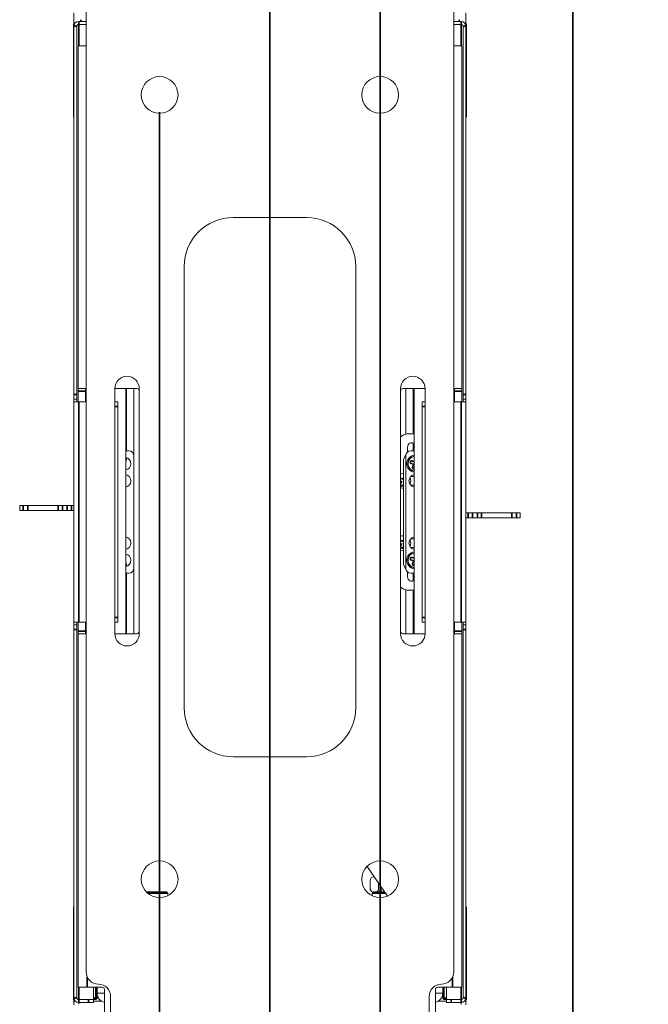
# Model space of a CAD drawing. Header units: millimetres. Extents: x 4 to 1188, y 1 to 840.
# Tile 92 of 203: x 224 to 261, y 717 to 774. Entities that reach past the tile are written whole.
import ezdxf

# ---------------------------------------------------------------- set-up
doc = ezdxf.new("R2010")
doc.units = ezdxf.units.MM
doc.layers.add('1', color=7, linetype='Continuous')
doc.styles.add('Arial Unicode MS', font='Arial Unicode MS')
doc.dimstyles.get("Standard").update_dxf_attribs({"dimtxt": 0.18, "dimasz": 0.18, "dimexe": 0.18, "dimexo": 0.0625, "dimgap": 0.09, "dimtad": 0, "dimtih": 1, "dimtoh": 1, "dimdec": 4, "dimzin": 0, "dimdsep": 46, "dimtxsty": 'Standard', "dimcen": 0.09, "dimadec": 0, "dimazin": 0, "dimtfac": 1, "dimtdec": 4, "dimtofl": 0, "dimtmove": 0, "dimatfit": 3, "dimfxl": 0, "dimtolj": 1, "dimtzin": 0, "dimarcsym": 0})

# ---------------------------------------------------------------- blocks, each defined once
blk = doc.blocks.new('_U8')
at = {"layer": '1', "color": 18, "lineweight": 35}
for p, q in [((232.289, 769.054), (232.289, 573.435)), ((245.146, 769.054), (245.146, 573.435)), ((232.289, 575.435), (245.146, 575.435))]:
    blk.add_line(p, q, dxfattribs=at)
at = {"layer": '1', "color": 18, "lineweight": 70}
for points in [[(232.289, 575.435), (235.789, 576.211), (235.789, 574.659)], [(245.146, 575.435), (241.646, 574.659), (241.646, 576.211)]]:
    blk.add_solid(points, dxfattribs=at)
at = {"layer": '1', "color": 18, "linetype": 'Continuous', "lineweight": 13, "insert": (235.347, 576.68), "char_height": 5, "attachment_point": 7, "line_spacing_factor": 1.047437, "style": 'Arial Unicode MS'}
blk.add_mtext('\\fArial Unicode MS|b0|i0;\\W1.0000;90', dxfattribs=at)
blk = doc.blocks.new('_U10')
at = {"layer": '1', "color": 18, "lineweight": 35}
for p, q in [((238.717, 599.868), (238.717, 822.725)), ((414.26, 599.868), (414.26, 822.725)), ((238.717, 820.725), (414.26, 820.725))]:
    blk.add_line(p, q, dxfattribs=at)
at = {"layer": '1', "color": 18, "lineweight": 70}
for points in [[(238.717, 820.725), (242.217, 821.501), (242.217, 819.949)], [(414.26, 820.725), (410.76, 819.949), (410.76, 821.501)]]:
    blk.add_solid(points, dxfattribs=at)
at = {"layer": '1', "color": 18, "linetype": 'Continuous', "lineweight": 13, "insert": (315.971, 823.285), "char_height": 5, "attachment_point": 7, "line_spacing_factor": 1.047437, "style": 'Arial Unicode MS'}
blk.add_mtext('\\fArial Unicode MS|b0|i0;\\W1.0000;{\\H1.21x;(}1229{\\H1.21x;)}', dxfattribs=at)

msp = doc.modelspace()

# ---------------------------------------------------------------- linework, layer by layer
at = {"layer": '1', "color": 18, "linetype": 'Continuous', "lineweight": 35}
for p, q in [((256.3742, 684.3109), (256.3742, 808.7252)), ((245.1457, 610.4109), (245.1457, 801.7252))]:
    msp.add_line(p, q, dxfattribs=at)
at = {"layer": '1', "color": 154, "linetype": 'Continuous', "lineweight": 13}
for p, q in [((228.0029, 718.9394), (228.0029, 778.2966)), ((249.4314, 778.2966), (249.4314, 718.9394)), ((227.2886, 774.2317), (227.2886, 774.8394)), ((250.1457, 774.8394), (250.1457, 774.2317)), ((227.26, 774.1752), (227.26, 768.8323)), ((227.3635, 774.2466), (227.3314, 774.2466)), ((228.0029, 774.3394), (227.5743, 774.3394)), ((228.0029, 774.168), (227.5743, 774.168)), ((249.86, 774.3394), (249.4314, 774.3394)), ((249.86, 774.168), (249.4314, 774.168)), ((250.1029, 774.2466), (250.0708, 774.2466)), ((250.1743, 768.8323), (250.1743, 774.1752)), ((227.2886, 752.6037), (227.2886, 774.0537)), ((227.46, 752.6037), (227.46, 774.0537)), ((249.9743, 774.0537), (249.9743, 752.6037)), ((250.1457, 774.0537), (250.1457, 752.6037)), ((227.2884, 772.1874), (227.2884, 772.6257)), ((227.2884, 772.6257), (227.2886, 772.6257)), ((228.0029, 772.9109), (227.5314, 772.9109)), ((227.5314, 772.9109), (227.5314, 752.9394)), ((249.9029, 772.9109), (249.4315, 772.9109)), ((249.9029, 752.9394), (249.9029, 772.9109)), ((227.2884, 772.1837), (227.2884, 772.1874)), ((227.2884, 772.1874), (227.2886, 772.1874)), ((227.2884, 772.0909), (227.2886, 772.0909)), ((227.2884, 771.6807), (227.2886, 771.6807)), ((227.2884, 771.1505), (227.2884, 771.5955)), ((227.2884, 771.5955), (227.2886, 771.5955)), ((227.2884, 771.1476), (227.2884, 771.1505)), ((227.2884, 771.1505), (227.2886, 771.1505)), ((227.2884, 770.7926), (227.2886, 770.7926)), ((227.2884, 770.3955), (227.2886, 770.3955)), ((227.2884, 769.5863), (227.2886, 769.5863)), ((227.2884, 769.3503), (227.2886, 769.3503)), ((227.2884, 769.3503), (227.2886, 769.3503)), ((227.2884, 769.2041), (227.2886, 769.2041)), ((227.2884, 769.0339), (227.2886, 769.0339)), ((227.2884, 768.4299), (227.2884, 768.4368)), ((227.2884, 768.4368), (227.2886, 768.4368)), ((227.2884, 768.4299), (227.2886, 768.4299)), ((227.2884, 768.4255), (227.2884, 768.4274)), ((227.2884, 767.8429), (227.2886, 767.8429)), ((227.2884, 767.638), (227.2886, 767.638)), ((227.2884, 766.9762), (227.2884, 767.4395)), ((227.2884, 767.4395), (227.2886, 767.4395)), ((227.2884, 766.9762), (227.2886, 766.9762)), ((227.2884, 766.9715), (227.2884, 766.9762)), ((227.2884, 766.9715), (227.2886, 766.9715)), ((227.2884, 766.9713), (227.2886, 766.9713)), ((227.2886, 766.747), (227.2884, 766.747)), ((227.2884, 766.7469), (227.2884, 766.747)), ((227.2884, 766.4802), (227.2886, 766.4802)), ((227.2884, 765.8918), (227.2884, 765.8977)), ((227.2884, 765.8977), (227.2886, 765.8977)), ((227.2884, 765.8918), (227.2886, 765.8918)), ((227.2884, 765.1495), (227.2884, 765.1495)), ((227.2884, 765.1495), (227.2886, 765.1495)), ((227.2884, 765.1495), (227.2886, 765.1495)), ((227.2884, 765.107), (227.2886, 765.107)), ((227.2884, 764.8905), (227.2886, 764.8905)), ((227.2884, 764.4336), (227.2884, 764.8905)), ((227.2884, 764.4336), (227.2886, 764.4336)), ((227.2884, 764.4289), (227.2884, 764.4336)), ((227.2884, 764.4289), (227.2886, 764.4289)), ((227.2886, 764.1837), (227.2884, 764.1837)), ((227.2884, 763.0003), (227.2886, 763.0003)), ((227.2884, 762.7453), (227.2886, 762.7453)), ((240.86, 762.9109), (236.5743, 762.9109)), ((227.2884, 762.5458), (227.2886, 762.5458)), ((233.7172, 760.0537), (233.7172, 734.3394)), ((243.7172, 734.3394), (243.7172, 760.0537)), ((228.0029, 752.9394), (227.5314, 752.9394)), ((227.5314, 752.7966), (227.5314, 752.9394)), ((227.96, 752.9394), (227.96, 752.7966)), ((229.6743, 738.6537), (229.6743, 752.9394)), ((230.96, 752.9394), (229.6743, 752.9394)), ((230.3172, 738.6539), (230.3172, 752.9394)), ((230.36, 752.9395), (230.36, 749.3181)), ((230.7886, 752.9393), (230.7886, 749.0319)), ((231.1029, 752.9394), (231.1029, 738.6537)), ((246.3314, 738.6537), (246.3314, 752.9394)), ((247.76, 752.9394), (246.4743, 752.9394)), ((246.6457, 750.2803), (246.6457, 752.9393)), ((247.0743, 750.2873), (247.0743, 752.9395)), ((247.1172, 738.6539), (247.1172, 752.9394)), ((247.76, 752.9394), (247.76, 738.6537)), ((249.9029, 752.9394), (249.4315, 752.9394)), ((249.4743, 752.7966), (249.4743, 752.9394)), ((249.9029, 752.9394), (249.9029, 752.7966)), ((227.2886, 752.318), (227.2886, 752.6037)), ((227.46, 752.6037), (227.46, 752.318)), ((227.5314, 752.1751), (227.5314, 752.7966)), ((227.96, 752.1751), (227.96, 752.7966)), ((249.4743, 752.7966), (249.4743, 752.1751)), ((249.9029, 752.7966), (249.9029, 752.1751)), ((249.9743, 752.318), (249.9743, 752.6037)), ((250.1457, 752.318), (250.1457, 752.6037)), ((227.2886, 752.1752), (227.2886, 752.318)), ((227.46, 752.318), (227.2886, 752.318)), ((227.2886, 739.318), (227.2886, 752.1752)), ((227.2886, 752.1752), (227.5743, 752.1752)), ((227.46, 752.1752), (227.46, 752.318)), ((228.0029, 752.1752), (227.5743, 752.1752)), ((229.6743, 752.1752), (229.8457, 752.1752)), ((229.8457, 752.1752), (229.8457, 751.8894)), ((229.8457, 751.8894), (229.8457, 739.6037)), ((247.5886, 752.1752), (247.76, 752.1752)), ((247.5886, 751.8894), (247.5886, 752.1752)), ((247.5886, 739.6037), (247.5886, 751.8894)), ((249.86, 752.1752), (249.4314, 752.1752)), ((250.1457, 752.1752), (249.86, 752.1752)), ((249.9743, 752.318), (249.9743, 752.1752)), ((249.9743, 752.318), (250.1457, 752.318)), ((250.1457, 752.318), (250.1457, 752.1752)), ((250.1457, 752.1752), (250.1457, 739.318)), ((246.7386, 749.5323), (246.7386, 749.2431)), ((247.0743, 749.3181), (247.0743, 749.7673)), ((230.3172, 749.318), (230.5029, 749.318)), ((230.36, 748.9119), (230.36, 748.8894)), ((230.7886, 742.4609), (230.7886, 749.0323)), ((246.6457, 749.0323), (246.6457, 742.4609)), ((246.9314, 749.318), (247.1172, 749.318)), ((246.5029, 748.6823), (246.5029, 742.8109)), ((246.7688, 748.5982), (246.7546, 748.5995)), ((246.7546, 748.5223), (246.7688, 748.5235)), ((246.9511, 748.5974), (247.1172, 748.5285)), ((247.1172, 748.6584), (246.997, 748.7082)), ((247.1172, 748.528), (247.0484, 748.3622)), ((247.1172, 748.5284), (247.0746, 748.5108)), ((247.1172, 747.8109), (246.921, 747.8109)), ((246.4704, 747.6393), (246.3314, 747.6969)), ((246.3314, 747.567), (246.4245, 747.5284)), ((246.4245, 747.5284), (246.3555, 747.3622)), ((246.4245, 747.5284), (246.3818, 747.5108)), ((246.4704, 747.6393), (246.4528, 747.682)), ((246.4664, 747.3162), (246.5029, 747.4042)), ((246.5029, 747.7175), (246.4704, 747.6393)), ((246.921, 747.3109), (247.1172, 747.3109)), ((224.1314, 746.1252), (224.3426, 746.1252)), ((224.1314, 746.1252), (224.1314, 745.8394)), ((224.3426, 746.1252), (224.6128, 746.1252)), ((224.6128, 746.1252), (226.3782, 746.1252)), ((226.3782, 746.1252), (226.6257, 746.1252)), ((226.6257, 746.1252), (226.9061, 746.1252)), ((226.9061, 746.1252), (227.1535, 746.1252)), ((227.1535, 746.1252), (227.2886, 746.1252)), ((224.1314, 745.8394), (224.3426, 745.8394)), ((224.6128, 745.8394), (224.3426, 745.8394)), ((224.6128, 745.8394), (226.3782, 745.8394)), ((226.6257, 745.8394), (226.3782, 745.8394)), ((226.6257, 745.8394), (226.9061, 745.8394)), ((227.1535, 745.8394), (226.9061, 745.8394)), ((227.1535, 745.8394), (227.2886, 745.8394)), ((250.2808, 745.6966), (250.1457, 745.6966)), ((250.2808, 745.6966), (250.5282, 745.6966)), ((250.8086, 745.6966), (250.5282, 745.6966)), ((250.8086, 745.6966), (251.0561, 745.6966)), ((252.8215, 745.6966), (251.0561, 745.6966)), ((252.8215, 745.6966), (253.0917, 745.6966)), ((253.3029, 745.6966), (253.0917, 745.6966)), ((253.3029, 745.4109), (253.3029, 745.6966)), ((250.2808, 745.4109), (250.1457, 745.4109)), ((250.5282, 745.4109), (250.2808, 745.4109)), ((250.8086, 745.4109), (250.5282, 745.4109)), ((251.0561, 745.4109), (250.8086, 745.4109)), ((252.8215, 745.4109), (251.0561, 745.4109)), ((253.0917, 745.4109), (252.8215, 745.4109)), ((253.3029, 745.4109), (253.0917, 745.4109)), ((246.4704, 744.0107), (246.3314, 744.0683)), ((246.3314, 743.9384), (246.4245, 743.8999)), ((246.4245, 743.8999), (246.3555, 743.7336)), ((246.4245, 743.8999), (246.3818, 743.8822)), ((246.4704, 744.0107), (246.4528, 744.0534)), ((246.4664, 743.6876), (246.5029, 743.7757)), ((246.5029, 744.0889), (246.4704, 744.0107)), ((247.1172, 744.1823), (246.921, 744.1823)), ((246.921, 743.6823), (247.1172, 743.6823)), ((230.36, 742.6037), (230.36, 742.5813)), ((246.7688, 742.9696), (246.7546, 742.9709)), ((246.7546, 742.8937), (246.7688, 742.8949)), ((246.9511, 742.9688), (247.1172, 742.8999)), ((247.1172, 743.0298), (246.997, 743.0796)), ((247.1172, 742.8995), (247.0484, 742.7336)), ((247.1172, 742.8998), (247.0746, 742.8822)), ((230.5029, 742.1752), (230.3172, 742.1752)), ((230.36, 742.1751), (230.36, 738.6537)), ((230.7886, 742.4613), (230.7886, 738.6541)), ((246.7386, 742.2501), (246.7386, 741.9609)), ((247.1172, 742.1752), (246.9314, 742.1752)), ((247.0743, 741.7259), (247.0743, 742.1751)), ((246.6457, 738.6541), (246.6457, 741.2128)), ((247.0743, 738.6537), (247.0743, 741.2058)), ((227.2886, 739.1752), (227.2886, 739.318)), ((227.2886, 739.318), (227.5743, 739.318)), ((227.2886, 739.1752), (227.2886, 738.8894)), ((227.46, 739.1752), (227.2886, 739.1752)), ((227.46, 739.1752), (227.46, 739.318)), ((227.46, 739.1752), (227.46, 738.8894)), ((227.5314, 738.7966), (227.5314, 739.3181)), ((227.5743, 739.318), (228.0029, 739.318)), ((227.96, 738.7966), (227.96, 739.3181)), ((229.8457, 739.318), (229.6743, 739.318)), ((229.8457, 739.6037), (229.8457, 739.318)), ((247.5886, 739.318), (247.5886, 739.6037)), ((247.76, 739.318), (247.5886, 739.318)), ((249.4314, 739.318), (249.86, 739.318)), ((249.4743, 739.3181), (249.4743, 738.7966)), ((250.1457, 739.318), (249.86, 739.318)), ((249.9029, 739.3181), (249.9029, 738.7966)), ((249.9743, 739.318), (249.9743, 739.1752)), ((249.9743, 739.1752), (250.1457, 739.1752)), ((249.9743, 738.8894), (249.9743, 739.1752)), ((250.1457, 739.318), (250.1457, 739.1752)), ((250.1457, 739.1752), (250.1457, 738.8894)), ((227.2886, 717.4394), (227.2886, 738.8894)), ((227.46, 717.4394), (227.46, 738.8894)), ((227.5314, 738.6537), (227.5314, 738.7966)), ((227.5314, 738.6537), (227.5314, 718.0537)), ((227.5314, 738.6537), (228.0029, 738.6537)), ((227.96, 738.7966), (227.96, 738.6537)), ((229.6743, 738.6537), (230.96, 738.6537)), ((246.4743, 738.6537), (247.76, 738.6537)), ((249.4315, 738.6537), (249.9029, 738.6537)), ((249.4743, 738.6537), (249.4743, 738.7966)), ((249.9029, 738.7966), (249.9029, 738.6537)), ((249.9029, 718.0537), (249.9029, 738.6537)), ((249.9743, 738.8894), (249.9743, 717.4394)), ((250.1457, 738.8894), (250.1457, 717.4394)), ((236.5743, 731.4823), (240.86, 731.4823)), ((245.5729, 723.3569), (244.3822, 725.0911)), ((244.5549, 724.2466), (244.5549, 723.818)), ((245.0549, 723.818), (245.0549, 724.1114)), ((231.5131, 723.6002), (232.6867, 723.6002)), ((232.7581, 723.3764), (232.7581, 723.5287)), ((244.6762, 723.5287), (244.6762, 723.3764)), ((244.7476, 723.6002), (245.4059, 723.6002)), ((227.26, 722.6609), (227.26, 717.318)), ((250.1743, 717.318), (250.1743, 722.6609)), ((227.5314, 718.0537), (228.0743, 718.0537)), ((228.0743, 718.0537), (228.9314, 718.0537)), ((228.4314, 717.3252), (228.4314, 718.0538)), ((228.6457, 717.6966), (228.6457, 718.0537)), ((229.0743, 717.9109), (229.0743, 709.5407)), ((248.36, 717.9109), (248.36, 709.5407)), ((249.36, 718.0537), (248.5029, 718.0537)), ((248.7886, 718.0537), (248.7886, 717.6966)), ((249.0029, 718.0538), (249.0029, 717.3252)), ((249.9029, 718.0537), (249.36, 718.0537)), ((227.5743, 717.3252), (228.1457, 717.3252)), ((228.4314, 717.3252), (228.1457, 717.3252)), ((228.5743, 717.3394), (228.4314, 717.3394)), ((228.4314, 717.3252), (228.4314, 717.1537)), ((228.6457, 717.6971), (228.6457, 717.4109)), ((229.0743, 717.6966), (228.6457, 717.6966)), ((228.6457, 717.5823), (228.6579, 717.5823)), ((229.4314, 710.7252), (229.4314, 717.5109)), ((248.0029, 717.5109), (248.0029, 710.7252)), ((248.36, 717.6966), (248.7886, 717.6966)), ((248.7886, 717.5823), (248.7764, 717.5823)), ((248.7886, 717.4109), (248.7886, 717.6971)), ((249.0029, 717.3394), (248.86, 717.3394)), ((249.0029, 717.1537), (249.0029, 717.3252)), ((249.0029, 717.3252), (249.2886, 717.3252)), ((249.2886, 717.3252), (249.86, 717.3252)), ((227.2886, 717.2409), (227.2886, 717.2616)), ((227.2886, 717.2409), (227.3689, 717.2409)), ((227.2886, 717.2409), (227.2886, 717.0266)), ((227.3314, 717.2466), (227.3635, 717.2466)), ((227.5743, 717.1537), (228.1457, 717.1537)), ((227.5743, 717.1537), (227.5743, 717.0537)), ((228.4314, 717.1537), (228.1457, 717.1537)), ((228.4315, 717.2409), (228.8936, 717.2409)), ((249.0028, 717.2409), (248.5407, 717.2409)), ((249.2886, 717.1537), (249.0029, 717.1537)), ((249.2886, 717.1537), (249.86, 717.1537)), ((249.86, 717.1537), (249.86, 717.0406)), ((250.1457, 717.2409), (250.0654, 717.2409)), ((250.0708, 717.2466), (250.1029, 717.2466)), ((250.1457, 717.2616), (250.1457, 717.2409)), ((250.1457, 717.2409), (250.1457, 717.0266))]:
    msp.add_line(p, q, dxfattribs=at)
at = {"layer": '1', "color": 154, "linetype": 'Continuous', "lineweight": 35}
for p, q in [((227.5743, 774.168), (227.5743, 774.3394)), ((227.5743, 772.9107), (227.5743, 774.1679)), ((227.6886, 774.4391), (227.6886, 774.339)), ((249.7457, 774.4391), (249.7457, 774.339)), ((249.86, 774.168), (249.86, 774.3394)), ((249.86, 774.1679), (249.86, 772.9107)), ((227.46, 774.0537), (227.2886, 774.0537)), ((249.9743, 774.0537), (250.1457, 774.0537)), ((227.2884, 772.1837), (227.2886, 772.1837)), ((227.2884, 771.8841), (227.2886, 771.8841)), ((227.2884, 771.1476), (227.2886, 771.1476)), ((227.2884, 770.9102), (227.2886, 770.9102)), ((227.2884, 770.1577), (227.2886, 770.1577)), ((227.2884, 769.9587), (227.2886, 769.9587)), ((227.2884, 769.6084), (227.2886, 769.6084)), ((227.2884, 769.4104), (227.2886, 769.4104)), ((227.2884, 768.4274), (227.2886, 768.4274)), ((227.2884, 768.4255), (227.2886, 768.4255)), ((227.2884, 767.638), (227.2886, 767.638)), ((227.2884, 767.638), (227.2886, 767.638)), ((227.2884, 767.638), (227.2886, 767.638)), ((227.2884, 767.638), (227.2886, 767.638)), ((227.2884, 764.4289), (227.2886, 764.4289)), ((227.2884, 763.8989), (227.2886, 763.8989)), ((227.2884, 763.3344), (227.2886, 763.3344)), ((227.2886, 752.6037), (227.46, 752.6037)), ((227.96, 752.7966), (227.5314, 752.7966)), ((249.9029, 752.7966), (249.4743, 752.7966)), ((249.9743, 752.6037), (250.1457, 752.6037)), ((227.5743, 739.318), (227.5743, 752.1752)), ((229.8457, 751.8894), (229.6743, 751.8894)), ((247.76, 751.8894), (247.5886, 751.8894)), ((249.86, 752.1752), (249.86, 739.318)), ((246.9511, 748.5974), (246.9398, 748.5702)), ((246.997, 748.7082), (247.0083, 748.7354)), ((247.0484, 748.3622), (247.0212, 748.3734)), ((246.3555, 747.3622), (246.3314, 747.3721)), ((246.4664, 747.3162), (246.4936, 747.3049)), ((224.3426, 745.8394), (224.3426, 746.1252)), ((224.6128, 746.1252), (224.6128, 745.8394)), ((226.3782, 745.8394), (226.3782, 746.1252)), ((226.6257, 746.1252), (226.6257, 745.8394)), ((226.9061, 745.8394), (226.9061, 746.1252)), ((227.1535, 746.1252), (227.1535, 745.8394)), ((250.2808, 745.4109), (250.2808, 745.6966)), ((250.5282, 745.6966), (250.5282, 745.4109)), ((250.8086, 745.4109), (250.8086, 745.6966)), ((251.0561, 745.6966), (251.0561, 745.4109)), ((252.8215, 745.4109), (252.8215, 745.6966)), ((253.0917, 745.6966), (253.0917, 745.4109)), ((246.3555, 743.7336), (246.3314, 743.7436)), ((246.4664, 743.6876), (246.4936, 743.6763)), ((246.9511, 742.9688), (246.9398, 742.9416)), ((246.997, 743.0796), (247.0083, 743.1069)), ((247.0484, 742.7336), (247.0212, 742.7449)), ((229.6743, 739.6037), (229.8457, 739.6037)), ((247.5886, 739.6037), (247.76, 739.6037)), ((227.46, 738.8894), (227.2886, 738.8894)), ((227.5314, 738.7966), (227.96, 738.7966)), ((249.4743, 738.7966), (249.9029, 738.7966)), ((250.1457, 738.8894), (249.9743, 738.8894)), ((232.7581, 723.5287), (231.5881, 723.5287)), ((245.455, 723.5287), (244.6762, 723.5287)), ((228.0743, 718.0537), (228.0743, 718.6283)), ((249.36, 718.6283), (249.36, 718.0537)), ((227.5743, 717.3253), (227.5743, 718.0544)), ((228.5743, 717.4109), (228.5743, 718.0542)), ((248.86, 718.0542), (248.86, 717.4109)), ((249.86, 718.0544), (249.86, 717.3253)), ((227.46, 717.4394), (227.2886, 717.4394)), ((227.5743, 717.3252), (227.5743, 717.1537)), ((228.1457, 717.1537), (228.1457, 717.3252)), ((228.4314, 717.4109), (228.5743, 717.4109)), ((228.5743, 717.4109), (228.5743, 717.3394)), ((228.6457, 717.4109), (228.5743, 717.4109)), ((248.86, 717.4109), (248.7886, 717.4109)), ((248.86, 717.4109), (249.0029, 717.4109)), ((248.86, 717.3394), (248.86, 717.4109)), ((249.2886, 717.3252), (249.2886, 717.1537)), ((249.86, 717.3252), (249.86, 717.1537)), ((249.9743, 717.4394), (250.1457, 717.4394))]:
    msp.add_line(p, q, dxfattribs=at)
at = {"layer": '1', "color": 154, "linetype": 'Continuous', "lineweight": 13}
for centre in [(232.2886, 770.0537), (245.1457, 770.0537), (232.2886, 724.3394), (245.1457, 724.3394)]:
    msp.add_circle(centre, 1.0714, dxfattribs=at)
for centre, radius, start, end in [((227.3314, 774.1752), 0.0714, 90, 180), ((227.5743, 774.0537), 0.2857, 90, 180), ((227.5743, 774.0537), 0.1143, 90, 180), ((249.86, 774.0537), 0.2857, 0, 90), ((249.86, 774.0537), 0.1143, 0, 90), ((250.1029, 774.1752), 0.0714, 0, 90), ((227.5457, 768.8323), 0.2857, 180, 205.842656), ((249.8886, 768.8323), 0.2857, 334.157344, 0), ((236.5743, 760.0537), 2.8571, 90, 180), ((240.86, 760.0537), 2.8571, 0, 90), ((230.3886, 752.9394), 0.7143, 0, 180), ((247.0457, 752.9394), 0.7143, 0, 180), ((230.96, 752.7966), 0.1429, 0, 90), ((246.4743, 752.7966), 0.1429, 90, 180), ((246.8743, 749.3658), 0.9429, 75.073135, 125.152186), ((246.9886, 749.5323), 0.25, 59.05125, 180), ((230.2386, 748.5609), 0.3714, 0, 77.788125), ((230.0743, 748.8894), 0.2857, 328.210313, 0), ((230.5029, 749.0323), 0.2857, 0, 90), ((247.0743, 748.6823), 0.5714, 138.355312, 180), ((246.9314, 749.0323), 0.2857, 90, 180), ((247.1957, 748.5609), 0.5, 99.039375, 180), ((247.1957, 748.5609), 0.4429, 100.214844, 175), ((247.1957, 748.5609), 0.4286, 100.563576, 247.477326), ((230.2386, 748.5609), 0.3714, 282.211875, 0), ((247.1957, 748.5609), 0.5, 180, 260.960625), ((247.1957, 748.5609), 0.4429, 185, 259.785156), ((246.974, 748.6528), 0.06, 67.477326, 247.477326), ((247.1038, 748.3392), 0.06, 157.477326, 282.864201), ((230.2386, 747.5609), 0.3714, 0, 77.788125), ((246.5029, 747.5609), 0.4286, 89.999826, 113.574201), ((247.1957, 747.5609), 0.3714, 102.211875, 180), ((246.5029, 747.5609), 0.4286, 332.291076, 27.714201), ((247.1957, 748.5609), 0.4286, 247.477326, 259.436076), ((230.2386, 747.5609), 0.3714, 282.211875, 0), ((246.5029, 747.5609), 0.4286, 247.477326, 270.005451), ((246.4109, 747.3392), 0.06, 157.477326, 337.477326), ((247.1957, 747.5609), 0.3714, 180, 257.788125), ((230.2386, 743.9323), 0.3714, 0, 77.788125), ((246.5029, 743.9323), 0.4286, 89.999826, 113.574201), ((247.1957, 743.9323), 0.3714, 102.211875, 180), ((230.2386, 743.9323), 0.3714, 282.211875, 0), ((246.4109, 743.7106), 0.06, 157.477326, 337.477326), ((247.1957, 743.9323), 0.3714, 180, 257.788125), ((246.5029, 743.9323), 0.4286, 332.291076, 27.714201), ((230.2386, 742.9323), 0.3714, 0, 77.788125), ((246.5029, 743.9323), 0.4286, 247.477326, 270.005451), ((247.1957, 742.9323), 0.5, 99.039375, 180), ((247.1957, 742.9323), 0.4429, 100.214844, 175), ((247.1957, 742.9323), 0.4286, 100.563576, 247.477326), ((230.2386, 742.9323), 0.3714, 282.211875, 0), ((230.0743, 742.6037), 0.2857, 0, 31.789687), ((247.0743, 742.8109), 0.5714, 180, 221.644688), ((247.1957, 742.9323), 0.5, 180, 260.960625), ((247.1957, 742.9323), 0.4429, 185, 259.785156), ((246.974, 743.0242), 0.06, 67.477326, 247.477326), ((247.1038, 742.7106), 0.06, 157.477326, 282.864201), ((230.5029, 742.4609), 0.2857, 270, 0), ((246.9314, 742.4609), 0.2857, 180, 270), ((247.1957, 742.9323), 0.4286, 247.477326, 259.436076), ((246.9886, 741.9609), 0.25, 180, 300.94875), ((246.8743, 742.1273), 0.9429, 234.847819, 284.926882), ((230.3886, 738.6537), 0.7143, 180, 0), ((230.96, 738.7966), 0.1429, 270, 0), ((246.4743, 738.7966), 0.1429, 180, 270), ((247.0457, 738.6537), 0.7143, 180, 0), ((236.5743, 734.3394), 2.8571, 180, 270), ((240.86, 734.3394), 2.8571, 270, 0), ((244.8049, 724.2466), 0.25, 93.245625, 180), ((244.8049, 723.818), 0.25, 180, 247.066875), ((244.8049, 723.818), 0.25, 299.37375, 0), ((245.4439, 723.6771), 0.25, 141.90875, 197.928125), ((232.6867, 723.5287), 0.0714, 0, 90), ((244.7476, 723.5287), 0.0714, 90, 180), ((227.5457, 722.6609), 0.2857, 154.157344, 180), ((249.8886, 722.6609), 0.2857, 0, 25.842656), ((228.7172, 718.9394), 0.7143, 180, 270), ((248.7172, 718.9394), 0.7143, 270, 0), ((228.7172, 717.5109), 0.7143, 0, 90), ((228.9314, 717.9109), 0.1429, 0, 90), ((248.7172, 717.5109), 0.7143, 90, 180), ((248.5029, 717.9109), 0.1429, 90, 180), ((227.5743, 717.4394), 0.2857, 180, 270), ((227.5743, 717.4394), 0.1143, 180, 270), ((228.5743, 717.4109), 0.0714, 270, 0), ((229.1886, 717.6966), 0.5429, 180, 257.845781), ((248.2457, 717.6966), 0.5429, 282.154219, 360), ((248.86, 717.4109), 0.0714, 180, 270), ((249.86, 717.4394), 0.2857, 270, 0), ((249.86, 717.4394), 0.1143, 270, 0), ((227.3314, 717.318), 0.0714, 180, 270), ((250.1029, 717.318), 0.0714, 270, 0)]:
    msp.add_arc(centre, radius, start, end, dxfattribs=at)
for centre, major_axis, start_param, end_param in [((247.1927, 748.5536), (0.7547, -0.3129), 4.4142255, 4.5987124), ((247.1987, 748.5681), (-0.7547, 0.3129), 4.8639056, 5.0105525), ((247.1885, 748.5639), (-0.3129, -0.7547), 4.8260656, 5.0105525), ((246.4956, 747.5639), (-0.3129, -0.7547), 4.4430631, 4.5987124), ((246.4956, 747.5639), (-0.3129, -0.7547), 4.8260656, 5.0105525), ((246.5059, 747.5681), (-0.7547, 0.3129), 4.8260656, 4.9887225), ((246.4999, 747.5536), (0.7547, -0.3129), 4.5308385, 4.5987124), ((246.5101, 747.5579), (0.3129, 0.7547), 4.4142255, 4.4430631), ((246.4956, 743.9353), (-0.3129, -0.7547), 4.8260656, 5.0105525), ((246.5059, 743.9395), (-0.7547, 0.3129), 4.8260656, 4.9887225), ((246.4999, 743.9251), (0.7547, -0.3129), 4.5308385, 4.5987124), ((246.4956, 743.9353), (-0.3129, -0.7547), 4.4430631, 4.5987124), ((246.5101, 743.9293), (0.3129, 0.7547), 4.4142255, 4.4430631), ((247.1927, 742.9251), (0.7547, -0.3129), 4.4142255, 4.5987124), ((247.1987, 742.9395), (-0.7547, 0.3129), 4.8639056, 5.0105525), ((247.1885, 742.9353), (-0.3129, -0.7547), 4.8260656, 5.0105525)]:
    msp.add_ellipse(centre, major_axis=major_axis, ratio=0.1045285, start_param=start_param, end_param=end_param, dxfattribs=at)
for points in [[(227.2884, 772.0909), (227.2884, 772.1179), (227.2884, 772.139), (227.2884, 772.1542)], [(227.2884, 771.8841), (227.2884, 771.9604), (227.2884, 772.0292), (227.2884, 772.0909)], [(227.2884, 771.6807), (227.2884, 771.7399), (227.2884, 771.8077), (227.2884, 771.8841)], [(227.2884, 771.5923), (227.2884, 771.592), (227.2884, 771.6215), (227.2884, 771.6807)], [(227.2884, 770.9102), (227.2884, 770.9404), (227.2884, 770.9553), (227.2884, 770.955)], [(227.2884, 770.7926), (227.2884, 770.8409), (227.2884, 770.8799), (227.2884, 770.9102)], [(227.2884, 770.3955), (227.2884, 770.5556), (227.2884, 770.6888), (227.2884, 770.7926)], [(227.2884, 770.1577), (227.2884, 770.2368), (227.2884, 770.3158), (227.2884, 770.3955)], [(227.2884, 769.9587), (227.2884, 770.0253), (227.2884, 770.0916), (227.2884, 770.1577)], [(227.2884, 769.6084), (227.2884, 769.6958), (227.2884, 769.8125), (227.2884, 769.9587)], [(227.2884, 769.4104), (227.2884, 769.4426), (227.2884, 769.4921), (227.2884, 769.5588)], [(227.2884, 769.3503), (227.2884, 769.3508), (227.2884, 769.3708), (227.2884, 769.4104)], [(227.2884, 769.0339), (227.2884, 769.1131), (227.2884, 769.1697), (227.2884, 769.2041)], [(227.2884, 768.4368), (227.2884, 768.6937), (227.2884, 768.8932), (227.2884, 769.0339)], [(227.2884, 768.4274), (227.2884, 768.4277), (227.2884, 768.4283), (227.2884, 768.4299)], [(227.2884, 767.8429), (227.2884, 767.9828), (227.2884, 768.1771), (227.2884, 768.4255)], [(227.2884, 767.638), (227.2884, 767.6388), (227.2884, 767.707), (227.2884, 767.8429)], [(227.2884, 766.4802), (227.2884, 766.6357), (227.2884, 766.7474), (227.2884, 766.7469)], [(227.2884, 765.8977), (227.2884, 766.1073), (227.2884, 766.3142), (227.2884, 766.4802)], [(227.2884, 765.1495), (227.2884, 765.2458), (227.2884, 765.494), (227.2884, 765.8918)], [(227.2884, 763.8989), (227.2884, 764.077), (227.2884, 764.1841), (227.2884, 764.1836)], [(227.2884, 763.3344), (227.2884, 763.5439), (227.2884, 763.7278), (227.2884, 763.8989)], [(227.2884, 763.0003), (227.2884, 763.1074), (227.2884, 763.2208), (227.2884, 763.3344)], [(227.2884, 762.7453), (227.2884, 762.811), (227.2884, 762.8827), (227.2884, 763.0003)], [(227.2884, 762.5458), (227.2884, 762.5474), (227.2884, 762.6187), (227.2884, 762.7453)]]:
    msp.add_open_spline(points, degree=3, dxfattribs=at)
for points, knots in [([(246.9398, 748.5702), (246.9346, 748.5725), (246.9298, 748.5753), (246.9229, 748.5801), (246.9207, 748.5818), (246.9175, 748.5846), (246.9164, 748.5855), (246.9143, 748.5875), (246.9133, 748.5885), (246.9084, 748.5936), (246.9049, 748.598), (246.9002, 748.6051), (246.8988, 748.6075), (246.8961, 748.6126), (246.8949, 748.6152), (246.8917, 748.6232), (246.89, 748.6287), (246.8883, 748.6371), (246.8879, 748.64), (246.8873, 748.6458), (246.8872, 748.6488), (246.8872, 748.6575), (246.8878, 748.6633), (246.8895, 748.6719), (246.8902, 748.6748), (246.8919, 748.6804), (246.8939, 748.686), (246.8964, 748.6912), (246.8984, 748.6951), (246.8991, 748.6964), (246.9007, 748.6989), (246.9014, 748.7002), (246.9055, 748.7063), (246.9092, 748.7108), (246.9154, 748.717), (246.9176, 748.7189), (246.921, 748.7217), (246.9221, 748.7226), (246.9244, 748.7244), (246.9256, 748.7252), (246.9316, 748.7292), (246.9367, 748.732), (246.9446, 748.7353), (246.9474, 748.7363), (246.9528, 748.738), (246.9583, 748.7394), (246.9639, 748.7403), (246.9695, 748.741), (246.9724, 748.7411), (246.9809, 748.7413), (246.9865, 748.7408), (246.9948, 748.7394), (246.9975, 748.7388), (247.003, 748.7373), (247.0057, 748.7364), (247.0083, 748.7354)], [0, 0, 0, 0, 0.0625, 0.0625, 0.09375, 0.09375, 0.109375, 0.109375, 0.125, 0.125, 0.1875, 0.1875, 0.21875, 0.21875, 0.25, 0.25, 0.3125, 0.3125, 0.34375, 0.34375, 0.375, 0.375, 0.4375, 0.4375, 0.46875, 0.46875, 0.5, 0.53125, 0.53125, 0.546875, 0.546875, 0.5625, 0.5625, 0.625, 0.625, 0.65625, 0.65625, 0.671875, 0.671875, 0.6875, 0.6875, 0.75, 0.75, 0.78125, 0.78125, 0.8125, 0.84375, 0.84375, 0.875, 0.875, 0.9375, 0.9375, 0.96875, 0.96875, 1, 1, 1, 1]), ([(247.1173, 748.2532), (247.1161, 748.253), (247.1149, 748.2529), (247.1108, 748.2525), (247.1078, 748.2523), (247.0991, 748.2523), (247.0933, 748.2529), (247.0847, 748.2546), (247.0818, 748.2553), (247.0762, 748.257), (247.0706, 748.259), (247.0654, 748.2615), (247.0615, 748.2636), (247.0602, 748.2643), (247.0577, 748.2658), (247.0564, 748.2666), (247.0503, 748.2707), (247.0458, 748.2744), (247.0396, 748.2805), (247.0377, 748.2827), (247.0349, 748.2861), (247.034, 748.2872), (247.0322, 748.2896), (247.0314, 748.2908), (247.0274, 748.2968), (247.0246, 748.3018), (247.0213, 748.3098), (247.0203, 748.3125), (247.0186, 748.318), (247.0172, 748.3235), (247.0163, 748.329), (247.0156, 748.3347), (247.0155, 748.3375), (247.0153, 748.346), (247.0158, 748.3516), (247.0172, 748.3599), (247.0178, 748.3627), (247.0193, 748.3681), (247.0202, 748.3708), (247.0212, 748.3734)], [0, 0, 0, 0, 0.0194018, 0.0194018, 0.066097, 0.066097, 0.1594873, 0.1594873, 0.2061824, 0.2061824, 0.2528776, 0.2995727, 0.2995727, 0.3229203, 0.3229203, 0.3462679, 0.3462679, 0.4396582, 0.4396582, 0.4863533, 0.4863533, 0.5097009, 0.5097009, 0.5330485, 0.5330485, 0.6264388, 0.6264388, 0.6731339, 0.6731339, 0.7198291, 0.7665242, 0.7665242, 0.8132194, 0.8132194, 0.9066097, 0.9066097, 0.9533048, 0.9533048, 1, 1, 1, 1]), ([(246.4936, 747.3049), (246.4912, 747.2997), (246.4885, 747.2949), (246.4836, 747.288), (246.4819, 747.2858), (246.4792, 747.2826), (246.4782, 747.2815), (246.4763, 747.2795), (246.4753, 747.2785), (246.4702, 747.2735), (246.4658, 747.27), (246.4587, 747.2654), (246.4562, 747.2639), (246.4512, 747.2613), (246.4485, 747.26), (246.4406, 747.2568), (246.4351, 747.2551), (246.4266, 747.2535), (246.4237, 747.253), (246.4179, 747.2525), (246.415, 747.2523), (246.4062, 747.2523), (246.4005, 747.2529), (246.3918, 747.2546), (246.3889, 747.2553), (246.3833, 747.257), (246.3778, 747.259), (246.3725, 747.2615), (246.3686, 747.2636), (246.3673, 747.2643), (246.3648, 747.2658), (246.3636, 747.2666), (246.3574, 747.2707), (246.3529, 747.2744), (246.3468, 747.2805), (246.3448, 747.2827), (246.342, 747.2861), (246.3411, 747.2872), (246.3394, 747.2896), (246.3385, 747.2908), (246.335, 747.296), (246.3327, 747.3002), (246.3307, 747.3046)], [0, 0, 0, 0, 0.0844755, 0.0844755, 0.1267133, 0.1267133, 0.1478321, 0.1478321, 0.168951, 0.168951, 0.2534265, 0.2534265, 0.2956643, 0.2956643, 0.3379021, 0.3379021, 0.4223776, 0.4223776, 0.4646153, 0.4646153, 0.5068531, 0.5068531, 0.5913286, 0.5913286, 0.6335663, 0.6335663, 0.6758041, 0.7180419, 0.7180419, 0.7391607, 0.7391607, 0.7602796, 0.7602796, 0.8447551, 0.8447551, 0.8869929, 0.8869929, 0.9081118, 0.9081118, 0.9292306, 0.9292306, 1, 1, 1, 1]), ([(246.4936, 743.6763), (246.4912, 743.6712), (246.4885, 743.6663), (246.4836, 743.6595), (246.4819, 743.6572), (246.4792, 743.654), (246.4782, 743.653), (246.4763, 743.6509), (246.4753, 743.6499), (246.4702, 743.645), (246.4658, 743.6414), (246.4587, 743.6368), (246.4562, 743.6354), (246.4512, 743.6327), (246.4485, 743.6315), (246.4406, 743.6282), (246.4351, 743.6266), (246.4266, 743.6249), (246.4237, 743.6245), (246.4179, 743.6239), (246.415, 743.6238), (246.4062, 743.6238), (246.4005, 743.6243), (246.3918, 743.626), (246.3889, 743.6267), (246.3833, 743.6284), (246.3778, 743.6304), (246.3725, 743.6329), (246.3686, 743.635), (246.3673, 743.6357), (246.3648, 743.6372), (246.3636, 743.638), (246.3574, 743.6421), (246.3529, 743.6458), (246.3468, 743.652), (246.3448, 743.6541), (246.342, 743.6575), (246.3411, 743.6587), (246.3394, 743.661), (246.3385, 743.6622), (246.335, 743.6674), (246.3327, 743.6716), (246.3307, 743.676)], [0, 0, 0, 0, 0.0844755, 0.0844755, 0.1267133, 0.1267133, 0.1478321, 0.1478321, 0.168951, 0.168951, 0.2534265, 0.2534265, 0.2956643, 0.2956643, 0.3379021, 0.3379021, 0.4223776, 0.4223776, 0.4646153, 0.4646153, 0.5068531, 0.5068531, 0.5913286, 0.5913286, 0.6335663, 0.6335663, 0.6758041, 0.7180419, 0.7180419, 0.7391607, 0.7391607, 0.7602796, 0.7602796, 0.8447551, 0.8447551, 0.8869929, 0.8869929, 0.9081118, 0.9081118, 0.9292306, 0.9292306, 1, 1, 1, 1]), ([(246.9398, 742.9416), (246.9346, 742.9439), (246.9298, 742.9467), (246.9229, 742.9515), (246.9207, 742.9533), (246.9175, 742.956), (246.9164, 742.957), (246.9143, 742.9589), (246.9133, 742.9599), (246.9084, 742.965), (246.9049, 742.9694), (246.9002, 742.9765), (246.8988, 742.9789), (246.8961, 742.984), (246.8949, 742.9866), (246.8917, 742.9946), (246.89, 743.0001), (246.8883, 743.0086), (246.8879, 743.0114), (246.8873, 743.0173), (246.8872, 743.0202), (246.8872, 743.0289), (246.8878, 743.0347), (246.8895, 743.0433), (246.8902, 743.0462), (246.8919, 743.0519), (246.8939, 743.0574), (246.8964, 743.0627), (246.8984, 743.0665), (246.8991, 743.0678), (246.9007, 743.0703), (246.9014, 743.0716), (246.9055, 743.0777), (246.9092, 743.0822), (246.9154, 743.0884), (246.9176, 743.0904), (246.921, 743.0932), (246.9221, 743.0941), (246.9244, 743.0958), (246.9256, 743.0966), (246.9316, 743.1007), (246.9367, 743.1034), (246.9446, 743.1067), (246.9474, 743.1077), (246.9528, 743.1094), (246.9583, 743.1109), (246.9639, 743.1118), (246.9695, 743.1124), (246.9724, 743.1126), (246.9809, 743.1127), (246.9865, 743.1123), (246.9948, 743.1108), (246.9975, 743.1102), (247.003, 743.1087), (247.0057, 743.1079), (247.0083, 743.1069)], [0, 0, 0, 0, 0.0625, 0.0625, 0.09375, 0.09375, 0.109375, 0.109375, 0.125, 0.125, 0.1875, 0.1875, 0.21875, 0.21875, 0.25, 0.25, 0.3125, 0.3125, 0.34375, 0.34375, 0.375, 0.375, 0.4375, 0.4375, 0.46875, 0.46875, 0.5, 0.53125, 0.53125, 0.546875, 0.546875, 0.5625, 0.5625, 0.625, 0.625, 0.65625, 0.65625, 0.671875, 0.671875, 0.6875, 0.6875, 0.75, 0.75, 0.78125, 0.78125, 0.8125, 0.84375, 0.84375, 0.875, 0.875, 0.9375, 0.9375, 0.96875, 0.96875, 1, 1, 1, 1]), ([(247.1173, 742.6246), (247.1161, 742.6244), (247.1149, 742.6243), (247.1108, 742.6239), (247.1078, 742.6238), (247.0991, 742.6238), (247.0933, 742.6243), (247.0847, 742.626), (247.0818, 742.6267), (247.0762, 742.6284), (247.0706, 742.6304), (247.0654, 742.6329), (247.0615, 742.635), (247.0602, 742.6357), (247.0577, 742.6372), (247.0564, 742.638), (247.0503, 742.6421), (247.0458, 742.6458), (247.0396, 742.652), (247.0377, 742.6541), (247.0349, 742.6575), (247.034, 742.6587), (247.0322, 742.661), (247.0314, 742.6622), (247.0274, 742.6682), (247.0246, 742.6732), (247.0213, 742.6812), (247.0203, 742.6839), (247.0186, 742.6894), (247.0172, 742.6949), (247.0163, 742.7005), (247.0156, 742.7061), (247.0155, 742.7089), (247.0153, 742.7175), (247.0158, 742.7231), (247.0172, 742.7313), (247.0178, 742.7341), (247.0193, 742.7395), (247.0202, 742.7422), (247.0212, 742.7449)], [0, 0, 0, 0, 0.0194018, 0.0194018, 0.066097, 0.066097, 0.1594873, 0.1594873, 0.2061824, 0.2061824, 0.2528776, 0.2995727, 0.2995727, 0.3229203, 0.3229203, 0.3462679, 0.3462679, 0.4396582, 0.4396582, 0.4863533, 0.4863533, 0.5097009, 0.5097009, 0.5330485, 0.5330485, 0.6264388, 0.6264388, 0.6731339, 0.6731339, 0.7198291, 0.7665242, 0.7665242, 0.8132194, 0.8132194, 0.9066097, 0.9066097, 0.9533048, 0.9533048, 1, 1, 1, 1])]:
    msp.add_open_spline(points, degree=3, knots=knots, dxfattribs=at)

# ---------------------------------------------------------------- dimensions: what is measured, and where the dimension line sits
at = {"layer": '1', "color": 18, "linetype": 'Continuous', "lineweight": 13}
for base, p1, p2, override, picture, middle in [((414.26, 820.7252), (238.7172, 598.868), (414.26, 598.868), {"dimtxt": 5, "dimasz": 3.5, "dimexe": 2, "dimexo": 1, "dimgap": 2.5, "dimtad": 1, "dimtih": 1, "dimtoh": 0, "dimdec": 0, "dimlfac": 7, "dimzin": 8, "dimdsep": 44, "dimlunit": 2, "dimpost": '(<>)', "dimtxsty": 'Arial Unicode MS', "dimsah": 1, "dimse1": 0, "dimse2": 0, "dimsd1": 0, "dimsd2": 0, "dimclrd": 18, "dimclre": 18, "dimclrt": 18, "dimtm": -0.1, "dimtfac": 0.4, "dimtdec": 2, "dimtofl": 1, "dimtmove": 0, "dimtzin": 8, "dimlwd": 35, "dimlwe": 35}, '_U10', (326.4886, 820.7252)), ((245.1457, 575.4353), (232.2886, 770.0537), (245.1457, 770.0537), {"dimtxt": 5, "dimasz": 3.5, "dimexe": 2, "dimexo": 1, "dimgap": 2.5, "dimtad": 1, "dimtih": 1, "dimtoh": 0, "dimdec": 2, "dimlfac": 7, "dimzin": 8, "dimdsep": 44, "dimlunit": 2, "dimtxsty": 'Arial Unicode MS', "dimsah": 1, "dimse1": 0, "dimse2": 0, "dimsd1": 0, "dimsd2": 0, "dimclrd": 18, "dimclre": 18, "dimclrt": 18, "dimtol": 0, "dimtm": -0.1, "dimtfac": 0.4, "dimtdec": 2, "dimtofl": 1, "dimtmove": 0, "dimtzin": 8, "dimlwd": 35, "dimlwe": 35}, '_U8', (238.7172, 575.4353))]:
    dim = msp.add_linear_dim(base=base, p1=p1, p2=p2, dimstyle='Standard', override=override, dxfattribs=at)
    dim.commit()
    dim.dimension.update_dxf_attribs({"geometry": picture, "text_midpoint": middle, "dimtype": 160})

doc.saveas('drawing.dxf')
